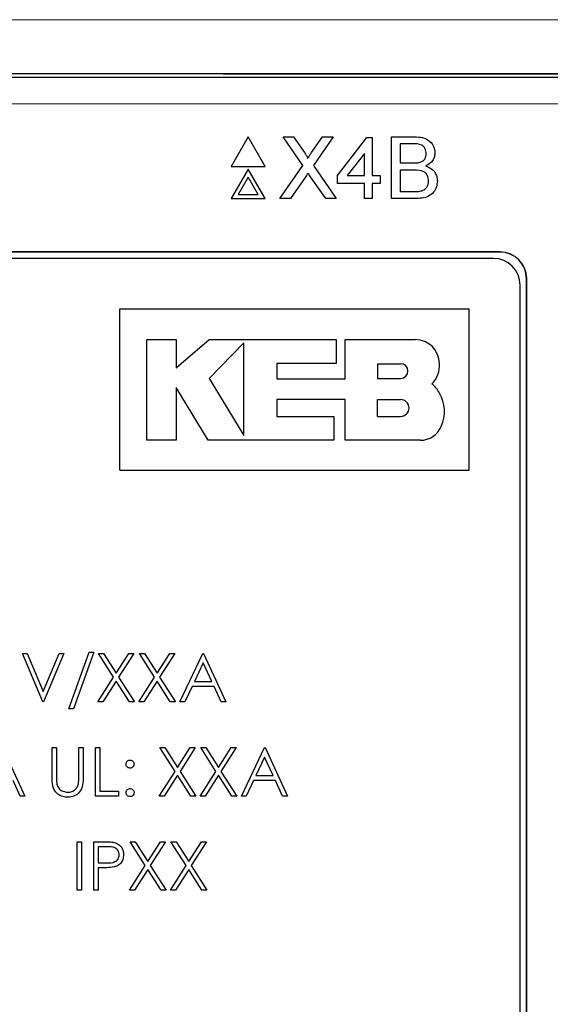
# Model space of a CAD drawing. Header units: millimetres. Extents: x 5 to 418, y 2 to 292.
# Tile 27 of 51: x 73 to 80, y 212 to 224. Entities that reach past the tile are written whole.
import ezdxf

# ---------------------------------------------------------------- set-up
doc = ezdxf.new("R2010")
doc.units = ezdxf.units.MM

msp = doc.modelspace()

# ---------------------------------------------------------------- linework, layer by layer
at = {"color": 7, "linetype": 'Continuous', "lineweight": 25}
for p, q in [((60.1564, 223.5853), (81.1679, 223.5853)), ((75.9598, 222.8446), (75.7481, 222.4779)), ((76.1715, 222.4779), (75.9598, 222.8446)), ((76.6361, 222.4904), (76.392, 222.8446)), ((76.392, 222.8446), (76.5222, 222.8446)), ((76.5222, 222.8446), (76.656, 222.6504)), ((76.7459, 222.6503), (76.8792, 222.8446)), ((77.0112, 222.8446), (76.7672, 222.4892)), ((76.8792, 222.8446), (77.0112, 222.8446)), ((77.0656, 222.3629), (77.4293, 222.8347)), ((77.4293, 222.8347), (77.4981, 222.8347)), ((77.4981, 222.8347), (77.4981, 222.3629)), ((77.734, 222.0779), (77.734, 222.8446)), ((77.734, 222.8446), (78.021, 222.8446)), ((77.9882, 222.7561), (77.8421, 222.7561)), ((77.8421, 222.7561), (77.8421, 222.5202)), ((77.3998, 222.6391), (77.1869, 222.3629)), ((77.3998, 222.3629), (77.3998, 222.6391)), ((75.7481, 222.4779), (76.1715, 222.4779)), ((75.9598, 222.4446), (75.7481, 222.0779)), ((76.1715, 222.0779), (75.9598, 222.4446)), ((76.3527, 222.0779), (76.6361, 222.4904)), ((76.7672, 222.4892), (77.0506, 222.0779)), ((77.8421, 222.5202), (78.0001, 222.5202)), ((77.8421, 222.4317), (77.8421, 222.1663)), ((78.011, 222.4317), (77.8421, 222.4317)), ((75.9598, 222.3446), (75.8347, 222.1279)), ((76.0849, 222.1279), (75.9598, 222.3446)), ((76.666, 222.3417), (76.4846, 222.0779)), ((76.9202, 222.0779), (76.7336, 222.3488)), ((77.0656, 222.2646), (77.0656, 222.3629)), ((77.1869, 222.3629), (77.3998, 222.3629)), ((77.4981, 222.3629), (77.5964, 222.3629)), ((77.5964, 222.3629), (77.5964, 222.2646)), ((77.3998, 222.2646), (77.0656, 222.2646)), ((77.3998, 222.0779), (77.3998, 222.2646)), ((77.5964, 222.2646), (77.4981, 222.2646)), ((77.4981, 222.2646), (77.4981, 222.0779)), ((75.7481, 222.0779), (76.1715, 222.0779)), ((75.8347, 222.1279), (76.0849, 222.1279)), ((76.4846, 222.0779), (76.3527, 222.0779)), ((77.0506, 222.0779), (76.9202, 222.0779)), ((77.4981, 222.0779), (77.3998, 222.0779)), ((78.0218, 222.0779), (77.734, 222.0779)), ((77.8421, 222.1663), (78.0235, 222.1663)), ((79.0788, 221.4187), (62.2455, 221.4187)), ((79.0788, 221.4164), (62.2455, 221.4164)), ((78.9978, 221.3377), (62.3311, 221.3377)), ((79.4098, 207.5853), (79.4098, 221.0853)), ((79.4121, 207.5853), (79.4121, 221.0853)), ((79.3311, 207.671), (79.3311, 221.0043)), ((74.3664, 218.7112), (74.3664, 220.7112)), ((74.3664, 220.7112), (78.6998, 220.7112)), ((78.6998, 218.7112), (78.6998, 220.7112)), ((74.7038, 220.3305), (75.0645, 220.3305)), ((74.7038, 219.082), (74.7038, 220.3305)), ((75.0645, 219.9808), (75.475, 220.3305)), ((75.0645, 220.3305), (75.0645, 219.9808)), ((75.475, 220.3305), (77.049, 220.3305)), ((75.9052, 220.2915), (75.475, 219.8489)), ((75.9052, 219.1419), (75.9052, 220.2915)), ((77.049, 220.3305), (77.049, 220.0343)), ((77.163, 219.8451), (77.163, 220.3305)), ((77.163, 220.3305), (78.0305, 220.3305)), ((76.3135, 220.0343), (76.3135, 219.8451)), ((77.049, 220.0343), (76.3135, 220.0343)), ((77.5629, 220.0319), (77.8485, 220.0319)), ((77.5629, 220.0319), (77.5629, 219.8489)), ((75.475, 219.8489), (75.9052, 219.1419)), ((76.3135, 219.8451), (77.163, 219.8451)), ((77.5629, 219.8489), (77.8485, 219.8489)), ((75.0643, 219.7345), (75.0643, 219.082)), ((75.4614, 219.082), (75.0643, 219.7345)), ((76.3137, 219.5869), (76.3137, 219.3778)), ((77.163, 219.5869), (76.3137, 219.5869)), ((77.163, 219.082), (77.163, 219.5869)), ((77.5629, 219.3778), (77.5629, 219.5869)), ((77.5629, 219.5869), (77.8485, 219.5869)), ((76.3137, 219.3778), (77.0195, 219.3778)), ((77.0195, 219.3778), (77.0195, 219.082)), ((77.5629, 219.3778), (77.8485, 219.3778)), ((75.0643, 219.082), (74.7038, 219.082)), ((77.0195, 219.082), (75.4614, 219.082)), ((78.094, 219.082), (77.163, 219.082)), ((74.3664, 218.7112), (78.6998, 218.7112)), ((73.7369, 215.7535), (73.9878, 216.4535)), ((74.0445, 216.4535), (73.7936, 215.7535)), ((73.9878, 216.4535), (74.0445, 216.4535)), ((73.1599, 216.4382), (73.2176, 216.4382)), ((73.4138, 215.8382), (73.1599, 216.4382)), ((73.2176, 216.4382), (73.4176, 215.9653)), ((73.4176, 215.9653), (73.6176, 216.4382)), ((73.6753, 216.4382), (73.4215, 215.8382)), ((73.6176, 216.4382), (73.6753, 216.4382)), ((74.2905, 216.1442), (74.1022, 216.4382)), ((74.1022, 216.4382), (74.1644, 216.4382)), ((74.1644, 216.4382), (74.3215, 216.1927)), ((74.3215, 216.1927), (74.4786, 216.4382)), ((74.5407, 216.4382), (74.3526, 216.1442)), ((74.4786, 216.4382), (74.5407, 216.4382)), ((74.7981, 216.1442), (74.6099, 216.4382)), ((74.6099, 216.4382), (74.6721, 216.4382)), ((74.6721, 216.4382), (74.8292, 216.1927)), ((74.8292, 216.1927), (74.9862, 216.4382)), ((75.0484, 216.4382), (74.8603, 216.1442)), ((74.9862, 216.4382), (75.0484, 216.4382)), ((75.1138, 215.8382), (75.3984, 216.4382)), ((75.4016, 216.3212), (75.293, 216.092)), ((75.3984, 216.4382), (75.4061, 216.4382)), ((75.5074, 216.092), (75.4016, 216.3212)), ((75.4061, 216.4382), (75.683, 215.8382)), ((74.0945, 215.8382), (74.2905, 216.1442)), ((74.3215, 216.0956), (74.1567, 215.8382)), ((74.4862, 215.8382), (74.3215, 216.0956)), ((74.3526, 216.1442), (74.5484, 215.8382)), ((74.6022, 215.8382), (74.7981, 216.1442)), ((74.8292, 216.0956), (74.6644, 215.8382)), ((74.9939, 215.8382), (74.8292, 216.0956)), ((74.8603, 216.1442), (75.0561, 215.8382)), ((75.293, 216.092), (75.5074, 216.092)), ((75.2638, 216.0305), (75.1725, 215.8382)), ((75.5358, 216.0305), (75.2638, 216.0305)), ((75.6245, 215.8382), (75.5358, 216.0305)), ((73.4215, 215.8382), (73.4138, 215.8382)), ((74.1567, 215.8382), (74.0945, 215.8382)), ((74.5484, 215.8382), (74.4862, 215.8382)), ((74.6644, 215.8382), (74.6022, 215.8382)), ((75.0561, 215.8382), (74.9939, 215.8382)), ((75.1725, 215.8382), (75.1138, 215.8382)), ((75.683, 215.8382), (75.6245, 215.8382)), ((73.7936, 215.7535), (73.7369, 215.7535)), ((72.9138, 215.2715), (73.1907, 214.6715)), ((73.5292, 215.2715), (73.583, 215.2715)), ((73.5292, 214.9091), (73.5292, 215.2715)), ((73.583, 215.2715), (73.583, 214.912)), ((73.8599, 214.912), (73.8599, 215.2715)), ((73.8599, 215.2715), (73.9138, 215.2715)), ((73.9138, 215.2715), (73.9138, 214.9091)), ((74.0676, 215.2715), (74.1215, 215.2715)), ((74.0676, 214.6715), (74.0676, 215.2715)), ((74.1215, 215.2715), (74.1215, 214.733)), ((74.8638, 215.2715), (74.9259, 215.2715)), ((75.052, 214.9775), (74.8638, 215.2715)), ((74.9259, 215.2715), (75.083, 215.0261)), ((75.083, 215.0261), (75.2401, 215.2715)), ((75.3022, 215.2715), (75.1141, 214.9775)), ((75.2401, 215.2715), (75.3022, 215.2715)), ((75.3715, 215.2715), (75.4336, 215.2715)), ((75.5597, 214.9775), (75.3715, 215.2715)), ((75.4336, 215.2715), (75.5907, 215.0261)), ((75.5907, 215.0261), (75.7478, 215.2715)), ((75.8099, 215.2715), (75.6218, 214.9775)), ((75.7478, 215.2715), (75.8099, 215.2715)), ((75.8753, 214.6715), (76.1599, 215.2715)), ((76.1599, 215.2715), (76.1676, 215.2715)), ((76.1676, 215.2715), (76.4445, 214.6715)), ((76.1632, 215.1545), (76.0545, 214.9253)), ((76.2689, 214.9253), (76.1632, 215.1545)), ((74.8561, 214.6715), (75.052, 214.9775)), ((75.1141, 214.9775), (75.3099, 214.6715)), ((75.3638, 214.6715), (75.5597, 214.9775)), ((75.6218, 214.9775), (75.8176, 214.6715)), ((73.1322, 214.6715), (73.0435, 214.8638)), ((75.083, 214.9289), (74.9182, 214.6715)), ((75.2478, 214.6715), (75.083, 214.9289)), ((75.5907, 214.9289), (75.4259, 214.6715)), ((75.7555, 214.6715), (75.5907, 214.9289)), ((76.0253, 214.8638), (75.9341, 214.6715)), ((76.2973, 214.8638), (76.0253, 214.8638)), ((76.0545, 214.9253), (76.2689, 214.9253)), ((76.386, 214.6715), (76.2973, 214.8638)), ((74.1215, 214.733), (74.3522, 214.733)), ((74.3522, 214.733), (74.3522, 214.6715)), ((73.1907, 214.6715), (73.1322, 214.6715)), ((74.3522, 214.6715), (74.0676, 214.6715)), ((74.9182, 214.6715), (74.8561, 214.6715)), ((75.3099, 214.6715), (75.2478, 214.6715)), ((75.4259, 214.6715), (75.3638, 214.6715)), ((75.8176, 214.6715), (75.7555, 214.6715)), ((75.9341, 214.6715), (75.8753, 214.6715)), ((76.4445, 214.6715), (76.386, 214.6715)), ((73.8369, 213.5048), (73.8369, 214.1048)), ((73.8369, 214.1048), (73.8907, 214.1048)), ((73.8907, 214.1048), (73.8907, 213.5048)), ((74.0445, 213.5048), (74.0445, 214.1048)), ((74.0445, 214.1048), (74.1622, 214.1048)), ((74.0984, 214.0433), (74.0984, 213.8433)), ((74.2081, 214.0433), (74.0984, 214.0433)), ((74.6828, 213.8108), (74.4945, 214.1048)), ((74.4945, 214.1048), (74.5567, 214.1048)), ((74.5567, 214.1048), (74.7138, 213.8594)), ((74.7138, 213.8594), (74.8709, 214.1048)), ((74.933, 214.1048), (74.7449, 213.8108)), ((74.8709, 214.1048), (74.933, 214.1048)), ((75.1905, 213.8108), (75.0022, 214.1048)), ((75.0022, 214.1048), (75.0644, 214.1048)), ((75.0644, 214.1048), (75.2215, 213.8594)), ((75.2215, 213.8594), (75.3786, 214.1048)), ((75.4407, 214.1048), (75.2526, 213.8108)), ((75.3786, 214.1048), (75.4407, 214.1048)), ((74.0984, 213.8433), (74.2034, 213.842)), ((74.0984, 213.7817), (74.0984, 213.5048)), ((74.1413, 213.7817), (74.0984, 213.7817)), ((74.4869, 213.5048), (74.6828, 213.8108)), ((74.7138, 213.7623), (74.549, 213.5048)), ((74.8786, 213.5048), (74.7138, 213.7623)), ((74.7449, 213.8108), (74.9407, 213.5048)), ((74.9945, 213.5048), (75.1905, 213.8108)), ((75.2215, 213.7623), (75.0567, 213.5048)), ((75.3862, 213.5048), (75.2215, 213.7623)), ((75.2526, 213.8108), (75.4484, 213.5048)), ((73.8907, 213.5048), (73.8369, 213.5048)), ((74.0984, 213.5048), (74.0445, 213.5048)), ((74.549, 213.5048), (74.4869, 213.5048)), ((74.9407, 213.5048), (74.8786, 213.5048)), ((75.0567, 213.5048), (74.9945, 213.5048)), ((75.4484, 213.5048), (75.3862, 213.5048))]:
    msp.add_line(p, q, dxfattribs=at)
at = {"color": 7, "linetype": 'Continuous', "lineweight": 18}
for p, q in [((81.1679, 223.252), (60.1564, 223.252)), ((79.0788, 221.4164), (79.0788, 221.4187)), ((79.4098, 221.0853), (79.4121, 221.0853))]:
    msp.add_line(p, q, dxfattribs=at)
at = {"color": 7, "linetype": 'Continuous', "lineweight": 25}
for centre, radius, start, end in [((78.9978, 221.0043), 0.3333, 0, 90), ((79.0788, 221.0853), 0.3333, 0, 90), ((79.0788, 221.0853), 0.331, 0, 90), ((78.0305, 220.031), 0.2996, 0, 90), ((77.8485, 219.9404), 0.0915, 270, 90), ((78.0124, 220.0084), 0.3184, 314.77285, 4.06149), ((77.9966, 219.4929), 0.3761, 27.53535, 50.32104), ((77.9582, 219.4413), 0.4349, 334.55616, 31.23398), ((77.8485, 219.4824), 0.1046, 270, 90), ((78.094, 219.3595), 0.2776, 270, 337.75274)]:
    msp.add_arc(centre, radius, start, end, dxfattribs=at)
at = {"color": 7, "linetype": 'Continuous', "lineweight": 18}
for points, knots in [([(50.9764, 224.2864), (53.6611, 224.2888), (59.0321, 224.2937), (67.2174, 224.2968), (75.5252, 224.2965), (83.277, 224.293), (88.2153, 224.2884), (90.3479, 224.2864)], [0, 0, 0, 0, 0.2047211, 0.4095618, 0.6233946, 0.8373635, 1, 1, 1, 1]), ([(90.3086, 223.6199), (88.1803, 223.6218), (83.2536, 223.6264), (75.5173, 223.6299), (67.2276, 223.6302), (59.0569, 223.6271), (53.6966, 223.6223), (51.0157, 223.6198)], [0, 0, 0, 0, 0.1626353, 0.3764682, 0.5904375, 0.7951591, 1, 1, 1, 1])]:
    msp.add_open_spline(points, degree=3, knots=knots, dxfattribs=at)
at = {"color": 7, "linetype": 'Continuous', "lineweight": 25}
for points, knots in [([(53.9104, 223.6207), (56.7037, 223.6228), (62.292, 223.627), (70.6745, 223.6286), (79.0517, 223.627), (84.626, 223.6228), (87.4139, 223.6207)], [0, 0, 0, 0, 0.2502372, 0.500633, 0.7502376, 1, 1, 1, 1]), ([(78.021, 222.8446), (78.0551, 222.8434), (78.1228, 222.8412), (78.2114, 222.799), (78.264, 222.7255), (78.2711, 222.6724), (78.2746, 222.6458)], [0, 0, 0, 0, 0.2811161, 0.5600262, 0.7801115, 1, 1, 1, 1]), ([(78.1665, 222.6363), (78.1642, 222.6571), (78.1607, 222.6884), (78.1372, 222.7236), (78.0852, 222.7598), (78.0313, 222.7577), (77.9882, 222.7561)], [0, 0, 0, 0, 0.24951231, 0.37501866, 0.50024435, 1, 1, 1, 1]), ([(76.656, 222.6504), (76.6646, 222.6374), (76.6766, 222.6192), (76.6914, 222.5952), (76.6943, 222.5833), (76.6958, 222.5773)], [0, 0, 0, 0, 0.5612769, 0.7817626, 1, 1, 1, 1]), ([(76.6958, 222.5773), (76.7051, 222.5909), (76.7218, 222.6153), (76.7385, 222.6396), (76.7459, 222.6503)], [0, 0, 0, 0, 0.55999992, 1, 1, 1, 1]), ([(78.0923, 222.5293), (78.1045, 222.5342), (78.129, 222.5441), (78.1609, 222.5813), (78.1643, 222.6155), (78.1665, 222.6363)], [0, 0, 0, 0, 0.2808695, 0.5610626, 1, 1, 1, 1]), ([(78.2746, 222.6458), (78.2724, 222.626), (78.2681, 222.5864), (78.2311, 222.5232), (78.1867, 222.4969), (78.1596, 222.4809)], [0, 0, 0, 0, 0.280336, 0.5608003, 1, 1, 1, 1]), ([(78.0001, 222.5202), (78.0175, 222.5202), (78.0486, 222.5202), (78.0789, 222.5265), (78.0923, 222.5293)], [0, 0, 0, 0, 0.560393, 1, 1, 1, 1]), ([(78.196, 222.299), (78.1936, 222.3209), (78.19, 222.3539), (78.165, 222.3903), (78.113, 222.4312), (78.0563, 222.4315), (78.011, 222.4317)], [0, 0, 0, 0, 0.24980178, 0.37554609, 0.50115391, 1, 1, 1, 1]), ([(78.1596, 222.4809), (78.1818, 222.4728), (78.2263, 222.4566), (78.2736, 222.4085), (78.3003, 222.3531), (78.3028, 222.3161), (78.3041, 222.2975)], [0, 0, 0, 0, 0.2802111, 0.5596695, 0.7797087, 1, 1, 1, 1]), ([(76.7021, 222.3944), (76.6953, 222.3846), (76.6832, 222.3671), (76.6712, 222.3495), (76.666, 222.3417)], [0, 0, 0, 0, 0.5600016, 1, 1, 1, 1]), ([(76.7336, 222.3488), (76.7277, 222.3573), (76.7171, 222.3725), (76.7067, 222.3877), (76.7021, 222.3944)], [0, 0, 0, 0, 0.55999976, 1, 1, 1, 1]), ([(78.3041, 222.2975), (78.3017, 222.2722), (78.2969, 222.2216), (78.2595, 222.1533), (78.1703, 222.0836), (78.0831, 222.0802), (78.0218, 222.0779)], [0, 0, 0, 0, 0.1871427, 0.3743187, 0.5607862, 1, 1, 1, 1]), ([(78.0891, 222.17), (78.1059, 222.1742), (78.1396, 222.1825), (78.1751, 222.2175), (78.1935, 222.2584), (78.1951, 222.2855), (78.196, 222.299)], [0, 0, 0, 0, 0.2802899, 0.5590179, 0.7794024, 1, 1, 1, 1]), ([(78.0235, 222.1663), (78.0358, 222.1663), (78.0577, 222.1663), (78.0795, 222.1689), (78.0891, 222.17)], [0, 0, 0, 0, 0.56009932, 1, 1, 1, 1]), ([(74.4445, 215.0676), (74.4455, 215.075), (74.4473, 215.0897), (74.4609, 215.106), (74.4772, 215.116), (74.4888, 215.1171), (74.4945, 215.1176)], [0, 0, 0, 0, 0.2795852, 0.5594544, 0.7796968, 1, 1, 1, 1]), ([(74.4945, 215.1176), (74.5019, 215.1168), (74.5167, 215.1151), (74.5329, 215.1014), (74.5432, 215.0851), (74.5441, 215.0735), (74.5445, 215.0676)], [0, 0, 0, 0, 0.2796016, 0.559212, 0.7794752, 1, 1, 1, 1]), ([(74.4945, 215.0176), (74.4872, 215.0185), (74.4724, 215.0202), (74.4561, 215.0339), (74.4461, 215.0503), (74.4451, 215.0618), (74.4445, 215.0676)], [0, 0, 0, 0, 0.2796468, 0.5592988, 0.7796148, 1, 1, 1, 1]), ([(74.5445, 215.0676), (74.5437, 215.0602), (74.5421, 215.0455), (74.5283, 215.0292), (74.512, 215.0191), (74.5004, 215.0181), (74.4945, 215.0176)], [0, 0, 0, 0, 0.2795175, 0.5593264, 0.7795441, 1, 1, 1, 1]), ([(73.5399, 214.7827), (73.536, 214.8061), (73.5292, 214.848), (73.5292, 214.8904), (73.5292, 214.9091)], [0, 0, 0, 0, 0.55949858, 1, 1, 1, 1]), ([(73.583, 214.912), (73.583, 214.8971), (73.5829, 214.8704), (73.5846, 214.8439), (73.5854, 214.8322)], [0, 0, 0, 0, 0.5601244, 1, 1, 1, 1]), ([(73.9138, 214.9091), (73.9133, 214.8757), (73.9123, 214.8092), (73.876, 214.7206), (73.8062, 214.6646), (73.7536, 214.6589), (73.7274, 214.6561)], [0, 0, 0, 0, 0.2816547, 0.5601107, 0.7800798, 1, 1, 1, 1]), ([(73.8538, 214.8188), (73.8561, 214.8362), (73.8601, 214.8671), (73.86, 214.8983), (73.8599, 214.912)], [0, 0, 0, 0, 0.5596244, 1, 1, 1, 1]), ([(73.7274, 214.6561), (73.7046, 214.6577), (73.659, 214.6608), (73.6016, 214.6906), (73.5596, 214.7325), (73.5464, 214.766), (73.5399, 214.7827)], [0, 0, 0, 0, 0.2802208, 0.5599142, 0.7799519, 1, 1, 1, 1]), ([(73.5854, 214.8322), (73.5892, 214.8138), (73.5968, 214.7772), (73.6482, 214.73), (73.6955, 214.7223), (73.7244, 214.7176)], [0, 0, 0, 0, 0.2810568, 0.5608207, 1, 1, 1, 1]), ([(73.7244, 214.7176), (73.7409, 214.7194), (73.774, 214.723), (73.814, 214.7484), (73.8413, 214.7817), (73.8496, 214.8065), (73.8538, 214.8188)], [0, 0, 0, 0, 0.2797867, 0.5593768, 0.7795688, 1, 1, 1, 1]), ([(74.4445, 214.7138), (74.4454, 214.7212), (74.4472, 214.7359), (74.4607, 214.7522), (74.4772, 214.7623), (74.4887, 214.7633), (74.4945, 214.7638)], [0, 0, 0, 0, 0.27957625, 0.55928373, 0.7795524, 1, 1, 1, 1]), ([(74.4945, 214.7638), (74.5019, 214.763), (74.5167, 214.7613), (74.5329, 214.7475), (74.5432, 214.7312), (74.5441, 214.7196), (74.5445, 214.7138)], [0, 0, 0, 0, 0.2796016, 0.559212, 0.7794752, 1, 1, 1, 1]), ([(74.4945, 214.6638), (74.4872, 214.6647), (74.4725, 214.6665), (74.4562, 214.6801), (74.4462, 214.6964), (74.4451, 214.708), (74.4445, 214.7138)], [0, 0, 0, 0, 0.2795812, 0.5591432, 0.7795754, 1, 1, 1, 1]), ([(74.5445, 214.7138), (74.5437, 214.7064), (74.5419, 214.6917), (74.5283, 214.6754), (74.5119, 214.6654), (74.5003, 214.6643), (74.4945, 214.6638)], [0, 0, 0, 0, 0.27946914, 0.55935777, 0.77967393, 1, 1, 1, 1]), ([(74.1622, 214.1048), (74.1879, 214.1049), (74.2336, 214.105), (74.2789, 214.0986), (74.2989, 214.0958)], [0, 0, 0, 0, 0.5603137, 1, 1, 1, 1]), ([(74.3599, 213.9436), (74.3572, 213.9609), (74.3531, 213.9868), (74.331, 214.0138), (74.2886, 214.0442), (74.2439, 214.0437), (74.2081, 214.0433)], [0, 0, 0, 0, 0.2489693, 0.3747291, 0.500383, 1, 1, 1, 1]), ([(74.2989, 214.0958), (74.3171, 214.0892), (74.3536, 214.0761), (74.3912, 214.0355), (74.4111, 213.9894), (74.4129, 213.9591), (74.4138, 213.9439)], [0, 0, 0, 0, 0.2797054, 0.5593809, 0.7795086, 1, 1, 1, 1]), ([(74.2034, 213.842), (74.24, 213.8418), (74.2857, 213.8417), (74.33, 213.8717), (74.3531, 213.8993), (74.3572, 213.9259), (74.3599, 213.9436)], [0, 0, 0, 0, 0.4997206, 0.6253498, 0.7510825, 1, 1, 1, 1]), ([(74.4138, 213.9439), (74.4123, 213.9241), (74.4095, 213.8846), (74.3794, 213.8364), (74.3386, 213.8054), (74.3089, 213.7962), (74.2941, 213.7916)], [0, 0, 0, 0, 0.2800989, 0.5593238, 0.7794579, 1, 1, 1, 1]), ([(74.2941, 213.7916), (74.2657, 213.788), (74.2149, 213.7816), (74.1638, 213.7817), (74.1413, 213.7817)], [0, 0, 0, 0, 0.5596942, 1, 1, 1, 1])]:
    msp.add_open_spline(points, degree=3, knots=knots, dxfattribs=at)

doc.saveas('drawing.dxf')
